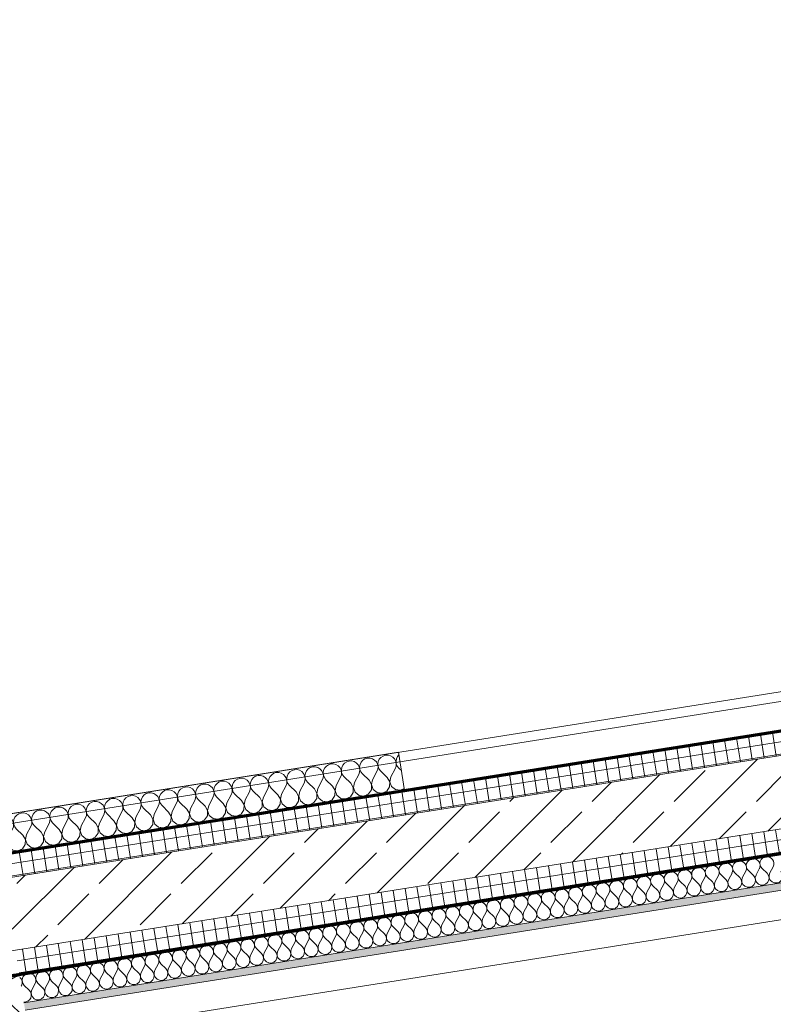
# Model space of a CAD drawing. Header units: millimetres. Extents: x 1523 to 74423, y -42059 to 10268.
# Tile 65 of 77: x 59191 to 60747, y -19723 to -17691. Entities that reach past the tile are written whole.
import ezdxf

# ---------------------------------------------------------------- set-up
doc = ezdxf.new("R2010")
doc.units = ezdxf.units.MM
for name, pattern in [('CAx_nichtHalbton', [20001.0584, 10000, -0.5292, 10000, -0.5292]), ('IMPORT-STRICHPUNKT _7_', [20, 10, -5, 0, -5]), ('Verdeckt 2x', [3.572, 2.3813, -1.1907])]:
    doc.linetypes.add(name, pattern=pattern)
for name, color, linetype, lineweight, true_color in [('90 A--Achsraster _1_50_', 7, 'IMPORT-STRICHPUNKT _7_', 13, 0x656565), ('97 A--Etiketten _ Deckensprung', 7, 'Continuous', 13, 0x656565), ('Neubau_10 A--Wand innen _tragend_', 7, 'Continuous', 13, 0x656565), ('Neubau_10 VSI--Wärmeschutz _veritkal_', 7, 'Continuous', 13, 0x656565), ('Neubau_20 A--Gründungsbelag', 7, 'Continuous', 13, 0x656565), ('Sockelbeschichtung Sprühnebel', 7, 'Continuous', 13, 0x656565), ('Xref_706_5_--_ÜP_-1_000_16_Übersichtsplan UG_IFC 2025_01_13_dwg', 7, 'Continuous', 13, 0x767676), ('XX', 7, 'Continuous', 18, 0x804040)]:
    doc.layers.add(name, color=color, linetype=linetype, lineweight=lineweight, true_color=true_color)
pattern_1 = [(95.336, (0, 0), (24.891662, 2.324905), []), (185.336, (0, 0), (-2.324905, 24.891662), [])]

# ---------------------------------------------------------------- blocks, each defined once
blk = doc.blocks.new('Xref_706_5_--_ÜP_-1_000_11_Übersichtsplan UG_IFC 2024_09_30_dwg__X304-41959874-SuD_-1UG gesamt Plot  - Blatt 1')
at = {"layer": 'Neubau_10 A--Wand innen _tragend_', "color": 9, "true_color": 0xcbcbcb, "flags": 128}
for points in [[(12015.1, -70849.4), (12017.6, -70850.3), (12028.8, -70848.7)], [(11922.9, -70853.7), (11922.8, -70855.1), (11924.5, -70864.2), (11928.6, -70872.4), (11934.8, -70879.2), (11942.6, -70884.1), (11951.4, -70886.6), (11960.6, -70886.6), (11969.5, -70884.1), (11977.3, -70879.3)], [(11995.9, -71278.8), (11988.1, -71283.7), (11979.2, -71286.2), (11970, -71286.1), (11961.2, -71283.6), (11953.4, -71278.8), (11947.2, -71272), (11943.1, -71263.7), (11941.4, -71254.7), (11942.3, -71245.5), (11945.6, -71237), (11951.1, -71229.6), (11958.4, -71224.1), (11967, -71220.7), (11976.2, -71219.8), (11985.2, -71221.5), (11993.4, -71225.6), (12021, -71244.3), (12036.3, -71249.9), (12052.3, -71247.6), (12065.4, -71238), (12072.4, -71223.3), (12071.7, -71207.1), (12063.3, -71193.2), (12049.4, -71184.8), (12033.2, -71184.1), (12018.5, -71191), (11992.8, -71212.3), (11985, -71217.1), (11976.1, -71219.6), (11966.9, -71219.6), (11958.1, -71217), (11950.3, -71212.2), (11944.1, -71205.4), (11940, -71197.1), (11938.3, -71188.1), (11939.1, -71178.9), (11942.5, -71170.4), (11948, -71163), (11955.3, -71157.5), (11963.9, -71154.1), (11973, -71153.2), (11982.1, -71154.9), (11990.3, -71159), (12017.9, -71177.7), (12033.2, -71183.3), (12049.2, -71181), (12062.3, -71171.4), (12069.3, -71156.8), (12068.6, -71140.5), (12060.2, -71126.6), (12046.3, -71118.2), (12030.1, -71117.5), (12015.4, -71124.4), (11989.7, -71145.7), (11981.9, -71150.5), (11973, -71153), (11963.8, -71153), (11955, -71150.4), (11947.2, -71145.6), (11941, -71138.8), (11936.9, -71130.5), (11935.2, -71121.5), (11936, -71112.3), (11939.4, -71103.8), (11944.9, -71096.4), (11952.2, -71090.9), (11960.8, -71087.5), (11969.9, -71086.7), (11979, -71088.3), (11987.2, -71092.4), (12014.8, -71111.1), (12030.1, -71116.7), (12046.1, -71114.4), (12059.2, -71104.8), (12066.2, -71090.2), (12065.5, -71073.9), (12057.1, -71060), (12043.2, -71051.7), (12027, -71050.9), (12012.3, -71057.8), (11986.6, -71079.1), (11978.8, -71083.9), (11969.9, -71086.4), (11960.7, -71086.4), (11951.9, -71083.8), (11944.1, -71079), (11937.9, -71072.2), (11933.8, -71064), (11932.1, -71054.9), (11932.9, -71045.8), (11936.3, -71037.2), (11941.8, -71029.8), (11949.1, -71024.3), (11957.7, -71020.9), (11966.8, -71020.1), (11975.9, -71021.7), (11984.1, -71025.8), (12011.7, -71044.5), (12027, -71050.1), (12043, -71047.8), (12056.1, -71038.2), (12063.1, -71023.6), (12062.4, -71007.3), (12054, -70993.4), (12040.1, -70985.1), (12023.9, -70984.3), (12009.2, -70991.3), (11983.5, -71012.5), (11975.7, -71017.3), (11966.8, -71019.8), (11957.6, -71019.8), (11948.8, -71017.2), (11941, -71012.4), (11934.8, -71005.6), (11930.7, -70997.4), (11929, -70988.3), (11929.8, -70979.2), (11933.2, -70970.6), (11938.7, -70963.2), (11946, -70957.7), (11954.6, -70954.3), (11963.7, -70953.5), (11972.8, -70955.1), (11981, -70959.2), (12008.6, -70977.9), (12023.8, -70983.5), (12039.9, -70981.2), (12053, -70971.6), (12060, -70957), (12059.3, -70940.8), (12050.9, -70926.8), (12037, -70918.5), (12020.8, -70917.7), (12006.1, -70924.7), (11980.4, -70945.9), (11972.6, -70950.7), (11963.7, -70953.2), (11954.5, -70953.2), (11945.7, -70950.6), (11937.9, -70945.8), (11931.7, -70939), (11927.6, -70930.8), (11925.9, -70921.7), (11926.7, -70912.6), (11930, -70904), (11935.6, -70896.6), (11942.9, -70891.1), (11951.5, -70887.7), (11960.6, -70886.9), (11969.7, -70888.5), (11977.9, -70892.6), (12005.5, -70911.3), (12020.7, -70916.9), (12036.8, -70914.6), (12049.9, -70905), (12056.9, -70890.4), (12056.1, -70874.2), (12047.8, -70860.2), (12033.9, -70851.9), (12017.7, -70851.1), (12003, -70858.1), (11977.3, -70879.3)], [(12062.7, -71377.7), (12071.6, -71371.2), (12078.6, -71356.5), (12077.9, -71340.3), (12069.5, -71326.4), (12055.6, -71318), (12039.4, -71317.2), (12024.7, -71324.2), (11999, -71345.4), (11991.2, -71350.3), (11982.3, -71352.8), (11973.1, -71352.7), (11964.3, -71350.2), (11956.5, -71345.4), (11950.3, -71338.6), (11946.2, -71330.3), (11944.5, -71321.3), (11945.4, -71312.1), (11948.7, -71303.6), (11954.2, -71296.2), (11961.5, -71290.6), (11970.1, -71287.3), (11979.3, -71286.4), (11988.3, -71288.1), (11996.5, -71292.2), (12024.1, -71310.9), (12039.4, -71316.5), (12055.4, -71314.2), (12068.5, -71304.6), (12075.5, -71289.9), (12074.8, -71273.7), (12066.4, -71259.8), (12052.5, -71251.4), (12036.3, -71250.7), (12021.6, -71257.6), (11995.9, -71278.8)], [(12031.8, -71379.2), (12027.2, -71377.5), (11999.7, -71358.8), (11991.4, -71354.7), (11982.4, -71353), (11973.2, -71353.9), (11964.6, -71357.2), (11957.3, -71362.8), (11951.8, -71370.1), (11948.5, -71378.7), (11948.1, -71383.1)]]:
    blk.add_lwpolyline(points, dxfattribs=at)
blk = doc.blocks.new('Xref_706_5_--_ÜP_-1_000_11_Übersichtsplan UG_IFC 2024_09_30_dwg__X375-41959947-SuD_-1UG gesamt Plot  - Blatt 1')
at = {"layer": 'Neubau_10 VSI--Wärmeschutz _veritkal_', "color": 9, "true_color": 0xcbcbcb, "flags": 128}
for points in [[(11626.1, -70021.6), (11628.8, -70029.8), (11626.4, -70040), (11619.1, -70047.3), (11609, -70049.7), (11599.1, -70046.5), (11583.3, -70035.8), (11578.6, -70033.4), (11573.4, -70032.5), (11568.2, -70033), (11563.3, -70034.9), (11559.1, -70038.1), (11556, -70042.3), (11554.1, -70047.2), (11553.6, -70052.4), (11554.6, -70057.6), (11556.9, -70062.3), (11560.4, -70066.2), (11564.9, -70068.9), (11570, -70070.4), (11575.2, -70070.4), (11580.3, -70069), (11584.7, -70066.2), (11599.4, -70054.1), (11609, -70049.9), (11619.3, -70051.3), (11627.3, -70058), (11630.6, -70067.9), (11628.2, -70078), (11620.9, -70085.4), (11610.7, -70087.8), (11600.9, -70084.5), (11585.1, -70073.8), (11580.4, -70071.5), (11575.2, -70070.5), (11570, -70071), (11565.1, -70072.9), (11560.9, -70076.1), (11557.7, -70080.3), (11555.8, -70085.2), (11555.4, -70090.5), (11556.3, -70095.6), (11558.7, -70100.3), (11562.2, -70104.2), (11566.7, -70107), (11571.7, -70108.4), (11577, -70108.4), (11582, -70107), (11586.5, -70104.3), (11601.2, -70092.1), (11610.7, -70087.9), (11621, -70089.4), (11629.1, -70096.1), (11632.4, -70105.9), (11630, -70116.1), (11622.6, -70123.4), (11612.5, -70125.8), (11602.6, -70122.6), (11586.9, -70111.9), (11582.2, -70109.5), (11577, -70108.6), (11571.8, -70109.1), (11566.9, -70111), (11562.7, -70114.2), (11559.5, -70118.4), (11557.6, -70123.3), (11557.1, -70128.5), (11558.1, -70133.7), (11560.4, -70138.4), (11564, -70142.3), (11568.5, -70145), (11573.5, -70146.5), (11578.8, -70146.5), (11583.8, -70145.1), (11588.3, -70142.3)], [(11555.7, -70024.9), (11558.7, -70028.1), (11563.1, -70030.9), (11568.2, -70032.3), (11573.4, -70032.3), (11578.5, -70030.9), (11583, -70028.1), (11588.8, -70023.3)], [(11588.3, -70142.3), (11603, -70130.2), (11612.5, -70126), (11622.8, -70127.5), (11630.8, -70134.1), (11634.1, -70144), (11631.8, -70154.1), (11624.4, -70161.5), (11614.3, -70163.9), (11604.4, -70160.6), (11588.6, -70149.9), (11583.9, -70147.6), (11578.8, -70146.6), (11573.5, -70147.1), (11568.6, -70149.1), (11564.4, -70152.2), (11561.3, -70156.4), (11559.4, -70161.3), (11558.9, -70166.6), (11559.9, -70171.7), (11562.2, -70176.4), (11565.8, -70180.3), (11570.2, -70183.1), (11575.3, -70184.5), (11580.5, -70184.5), (11585.6, -70183.1), (11590.1, -70180.4), (11604.8, -70168.2), (11614.3, -70164.1), (11624.6, -70165.5), (11632.6, -70172.2), (11635.9, -70182), (11633.5, -70192.2), (11626.2, -70199.5), (11616.1, -70202), (11606.2, -70198.7), (11590.4, -70188), (11585.7, -70185.6), (11580.5, -70184.7), (11575.3, -70185.2), (11570.4, -70187.1), (11566.2, -70190.3), (11563.1, -70194.5), (11561.2, -70199.4), (11560.7, -70204.6), (11561.7, -70209.8), (11564, -70214.5), (11567.5, -70218.4), (11572, -70221.1), (11577, -70222.6), (11582.3, -70222.6), (11587.4, -70221.2), (11591.8, -70218.4)], [(11591.8, -70218.4), (11606.5, -70206.3), (11616.1, -70202.1), (11626.4, -70203.6), (11634.4, -70210.2), (11637.7, -70220.1), (11635.3, -70230.2), (11628, -70237.6), (11617.8, -70240), (11607.9, -70236.7), (11592.2, -70226), (11587.5, -70223.7), (11582.3, -70222.8), (11577.1, -70223.2), (11572.2, -70225.2), (11568, -70228.3), (11564.8, -70232.5), (11562.9, -70237.4), (11562.5, -70242.7), (11563.4, -70247.8), (11565.8, -70252.5), (11569.3, -70256.4), (11573.8, -70259.2), (11578.8, -70260.6), (11584.1, -70260.7), (11589.1, -70259.2), (11593.6, -70256.5), (11608.3, -70244.3), (11617.8, -70240.2), (11628.1, -70241.6), (11636.1, -70248.3), (11639.5, -70258.1), (11637.1, -70268.3), (11629.7, -70275.7), (11619.6, -70278.1), (11609.7, -70274.8), (11594, -70264.1), (11589.3, -70261.8), (11584.1, -70260.8), (11578.9, -70261.3), (11574, -70263.2), (11569.8, -70266.4), (11566.6, -70270.6), (11564.7, -70275.5), (11564.2, -70280.7), (11565.2, -70285.9), (11567.5, -70290.6), (11571.1, -70294.5), (11575.5, -70297.2), (11580.6, -70298.7), (11585.9, -70298.7), (11590.9, -70297.3), (11595.4, -70294.5), (11610.1, -70282.4), (11619.6, -70278.2), (11629.9, -70279.7), (11637.9, -70286.3), (11641.2, -70296.2), (11638.9, -70306.3), (11631.5, -70313.7), (11621.4, -70316.1), (11611.5, -70312.8), (11595.7, -70302.1), (11591, -70299.8), (11585.9, -70298.9), (11580.6, -70299.4), (11575.7, -70301.3), (11571.5, -70304.4), (11568.4, -70308.6), (11566.5, -70313.5), (11566, -70318.8), (11567, -70323.9), (11569.3, -70328.6), (11572.9, -70332.5), (11577.3, -70335.3), (11582.4, -70336.7), (11587.6, -70336.8), (11592.7, -70335.3), (11597.2, -70332.6), (11611.8, -70320.5), (11621.4, -70316.3), (11631.7, -70317.7), (11639.7, -70324.4), (11643, -70334.3), (11640.6, -70344.4), (11633.3, -70351.8), (11623.1, -70354.2), (11613.3, -70350.9), (11597.5, -70340.2), (11592.8, -70337.9), (11587.6, -70336.9), (11582.4, -70337.4), (11577.5, -70339.3), (11573.3, -70342.5), (11570.2, -70346.7), (11568.3, -70351.6), (11567.8, -70356.8), (11568.7, -70362), (11571.1, -70366.7), (11574.6, -70370.6), (11579.1, -70373.4), (11584.1, -70374.8), (11589.4, -70374.8), (11594.5, -70373.4), (11598.9, -70370.6), (11613.6, -70358.5), (11623.2, -70354.3), (11633.5, -70355.8), (11641.5, -70362.4), (11644.8, -70372.3), (11642.4, -70382.4), (11635, -70389.8), (11624.9, -70392.2), (11615, -70388.9), (11599.3, -70378.2), (11594.6, -70375.9), (11589.4, -70375), (11584.2, -70375.5), (11579.3, -70377.4), (11575.1, -70380.5), (11571.9, -70384.7), (11570, -70389.6), (11569.6, -70394.9), (11570.5, -70400), (11572.9, -70404.8), (11576.4, -70408.6), (11580.9, -70411.4), (11585.9, -70412.9), (11591.2, -70412.9), (11596.2, -70411.4), (11600.7, -70408.7)], [(11600.7, -70408.7), (11615.4, -70396.6), (11624.9, -70392.4), (11635.2, -70393.8), (11643.2, -70400.5), (11646.5, -70410.4), (11644.2, -70420.5), (11636.8, -70427.9), (11626.7, -70430.3), (11616.8, -70427), (11601.1, -70416.3), (11596.3, -70414), (11591.2, -70413), (11585.9, -70413.5), (11581.1, -70415.4), (11576.9, -70418.6), (11573.7, -70422.8), (11571.8, -70427.7), (11571.3, -70432.9), (11572.3, -70438.1), (11574.6, -70442.8), (11578.2, -70446.7), (11582.6, -70449.5), (11587.7, -70450.9), (11592.9, -70450.9), (11598, -70449.5), (11602.5, -70446.7), (11617.2, -70434.6), (11626.7, -70430.4), (11637, -70431.9), (11645, -70438.5), (11648.3, -70448.4), (11645.9, -70458.6), (11638.6, -70465.9), (11628.5, -70468.3), (11618.6, -70465.1), (11602.8, -70454.4), (11598.1, -70452), (11593, -70451.1), (11587.7, -70451.6), (11582.8, -70453.5), (11578.6, -70456.7), (11575.5, -70460.9), (11573.6, -70465.8), (11573.1, -70471), (11574.1, -70476.2), (11576.4, -70480.9), (11579.9, -70484.7), (11584.4, -70487.5), (11589.5, -70489), (11594.7, -70489), (11599.8, -70487.5), (11604.3, -70484.8), (11618.9, -70472.7), (11628.5, -70468.5), (11638.8, -70469.9), (11646.8, -70476.6), (11650.1, -70486.5), (11647.7, -70496.6), (11640.4, -70504), (11630.2, -70506.4), (11620.4, -70503.1), (11604.6, -70492.4), (11599.9, -70490.1), (11594.7, -70489.1), (11589.5, -70489.6), (11584.6, -70491.5), (11580.4, -70494.7), (11577.2, -70498.9), (11575.4, -70503.8), (11574.9, -70509), (11575.8, -70514.2), (11578.2, -70518.9), (11581.7, -70522.8), (11586.2, -70525.6), (11591.2, -70527), (11596.5, -70527), (11601.5, -70525.6), (11606, -70522.8), (11620.7, -70510.7), (11630.2, -70506.5), (11640.6, -70508), (11648.6, -70514.7), (11651.9, -70524.5), (11649.5, -70534.7), (11642.1, -70542), (11632, -70544.4), (11622.1, -70541.2), (11606.4, -70530.5), (11601.7, -70528.1), (11596.5, -70527.2), (11591.3, -70527.7), (11586.4, -70529.6), (11582.2, -70532.8), (11579, -70537), (11577.1, -70541.9), (11576.6, -70547.1), (11577.6, -70552.3), (11580, -70557), (11583.5, -70560.9), (11588, -70563.6), (11593, -70565.1), (11598.3, -70565.1), (11603.3, -70563.7), (11607.8, -70560.9)], [(11607.8, -70560.9), (11622.5, -70548.8), (11632, -70544.6), (11642.3, -70546.1), (11650.3, -70552.7), (11653.6, -70562.6), (11651.3, -70572.7), (11643.9, -70580.1), (11633.8, -70582.5), (11623.9, -70579.2), (11608.2, -70568.5), (11603.4, -70566.2), (11598.3, -70565.2), (11593, -70565.7), (11588.1, -70567.6), (11584, -70570.8), (11580.8, -70575), (11578.9, -70579.9), (11578.4, -70585.2), (11579.4, -70590.3), (11581.7, -70595), (11585.3, -70598.9), (11589.7, -70601.7), (11594.8, -70603.1), (11600, -70603.1), (11605.1, -70601.7), (11609.6, -70599)], [(11609.6, -70599), (11624.3, -70586.8), (11633.8, -70582.6), (11644.1, -70584.1), (11652.1, -70590.8), (11655.4, -70600.6), (11653, -70610.8), (11645.7, -70618.1), (11635.6, -70620.5), (11625.7, -70617.3), (11609.9, -70606.6), (11605.2, -70604.2), (11600, -70603.3), (11594.8, -70603.8), (11589.9, -70605.7), (11585.7, -70608.9), (11582.6, -70613.1), (11580.7, -70618), (11580.2, -70623.2), (11581.2, -70628.4), (11583.5, -70633.1), (11587, -70637), (11591.5, -70639.7), (11596.6, -70641.2), (11601.8, -70641.2), (11606.9, -70639.8), (11611.3, -70637), (11626, -70624.9), (11635.6, -70620.7), (11645.9, -70622.2), (11653.9, -70628.8), (11657.2, -70638.7), (11654.8, -70648.8), (11647.5, -70656.2), (11637.3, -70658.6), (11627.5, -70655.3), (11611.7, -70644.6), (11607, -70642.3), (11601.8, -70641.3), (11596.6, -70641.8), (11591.7, -70643.8), (11587.5, -70646.9), (11584.3, -70651.1), (11582.4, -70656), (11582, -70661.3), (11582.9, -70666.4), (11585.3, -70671.1), (11588.8, -70675), (11593.3, -70677.8), (11598.3, -70679.2), (11603.6, -70679.2), (11608.6, -70677.8), (11613.1, -70675.1), (11627.8, -70662.9), (11637.3, -70658.8), (11647.7, -70660.2), (11655.7, -70666.9), (11659, -70676.7), (11656.6, -70686.9), (11649.2, -70694.2), (11639.1, -70696.7), (11629.2, -70693.4), (11613.5, -70682.7), (11608.8, -70680.3), (11603.6, -70679.4), (11598.4, -70679.9), (11593.5, -70681.8), (11589.3, -70685), (11586.1, -70689.2), (11584.2, -70694.1), (11583.7, -70699.3), (11584.7, -70704.5), (11587, -70709.2), (11590.6, -70713.1), (11595.1, -70715.8), (11600.1, -70717.3), (11605.4, -70717.3), (11610.4, -70715.9), (11614.9, -70713.1), (11629.6, -70701), (11639.1, -70696.8), (11649.4, -70698.3), (11657.4, -70704.9), (11660.7, -70714.8), (11658.4, -70724.9), (11651, -70732.3), (11640.9, -70734.7), (11631, -70731.4), (11615.2, -70720.7), (11610.5, -70718.4), (11605.4, -70717.5), (11600.1, -70718), (11595.2, -70719.9), (11591, -70723), (11587.9, -70727.2), (11586, -70732.1), (11585.5, -70737.4), (11586.5, -70742.5), (11588.8, -70747.2), (11592.4, -70751.1), (11596.8, -70753.9), (11601.9, -70755.3), (11607.1, -70755.4), (11612.2, -70753.9), (11616.7, -70751.2), (11631.4, -70739), (11640.9, -70734.9), (11651.2, -70736.3), (11659.2, -70743), (11662.5, -70752.8), (11660.1, -70763), (11652.8, -70770.4), (11642.7, -70772.8), (11632.8, -70769.5), (11617, -70758.8), (11612.3, -70756.5), (11607.1, -70755.5), (11601.9, -70756), (11597, -70757.9), (11592.8, -70761.1), (11589.7, -70765.3), (11587.8, -70770.2), (11587.3, -70775.4), (11588.3, -70780.6), (11590.6, -70785.3), (11594.1, -70789.2), (11598.6, -70791.9), (11603.7, -70793.4), (11608.9, -70793.4), (11614, -70792), (11618.4, -70789.2), (11633.1, -70777.1), (11642.7, -70772.9), (11653, -70774.4), (11661, -70781), (11664.3, -70790.9), (11661.9, -70801), (11654.6, -70808.4), (11644.4, -70810.8), (11634.5, -70807.5), (11618.8, -70796.8), (11614.1, -70794.5), (11608.9, -70793.6), (11603.7, -70794.1), (11598.8, -70796), (11594.6, -70799.1), (11591.4, -70803.3), (11589.5, -70808.2), (11589.1, -70813.5), (11590, -70818.6), (11592.4, -70823.3), (11595.9, -70827.2), (11600.4, -70830), (11605.4, -70831.4), (11610.7, -70831.5), (11615.7, -70830), (11620.2, -70827.3)], [(11620.2, -70827.3), (11634.9, -70815.2), (11644.4, -70811), (11654.7, -70812.4), (11662.7, -70819.1), (11666.1, -70829), (11663.7, -70839.1), (11656.3, -70846.5), (11646.2, -70848.9), (11636.3, -70845.6), (11620.6, -70834.9), (11615.9, -70832.6), (11610.7, -70831.6), (11605.5, -70832.1), (11600.6, -70834), (11596.4, -70837.2), (11593.2, -70841.4), (11591.3, -70846.3), (11590.8, -70851.5), (11591.8, -70856.7), (11594.1, -70861.4), (11597.7, -70865.3), (11602.1, -70868.1), (11603.9, -70868.5)], [(11667.4, -70865.6), (11664.5, -70857.1), (11656.5, -70850.5), (11646.2, -70849), (11636.7, -70853.2), (11622, -70865.3), (11617.8, -70867.9)]]:
    blk.add_lwpolyline(points, dxfattribs=at)
blk = doc.blocks.new('Xref_706_5_--_ÜP_-1_000_11_Übersichtsplan UG_IFC 2024_09_30_dwg__X381-41959954-SuD_-1UG gesamt Plot  - Blatt 1')
at = {"layer": 'Neubau_10 A--Wand innen _tragend_', "color": 9, "true_color": 0xcbcbcb}
for p, q in [((11882.3, -69290.6), (11870.5, -69282.5)), ((11882.6, -69296.3), (11871.5, -69305.4)), ((11883.6, -69319.1), (11871.8, -69311.1)), ((11883.9, -69324.8), (11872.9, -69333.9)), ((11885, -69347.6), (11873.1, -69339.6)), ((11885.2, -69353.3), (11874.2, -69362.4)), ((11886.3, -69376.2), (11874.5, -69368.1)), ((11886.6, -69381.9), (11875.5, -69391)), ((11887.6, -69404.7), (11875.8, -69396.7)), ((11887.9, -69410.4), (11876.9, -69419.5)), ((11888.9, -69433.3), (11877.1, -69425.2)), ((11889.2, -69439), (11878.2, -69448.1)), ((11890.3, -69461.8), (11878.5, -69453.8)), ((11890.5, -69467.5), (11879.5, -69476.6)), ((11891.6, -69490.3), (11879.8, -69482.3)), ((11891.9, -69496), (11880.9, -69505.1)), ((11892.9, -69518.9), (11881.1, -69510.8)), ((11893.2, -69524.6), (11882.2, -69533.7)), ((11894.3, -69547.4), (11882.4, -69539.4)), ((11894.5, -69553.1), (11883.5, -69562.2)), ((11895.6, -69576), (11883.8, -69567.9)), ((11895.9, -69581.7), (11884.8, -69590.8)), ((11896.9, -69604.5), (11885.1, -69596.5)), ((11897.2, -69610.2), (11886.2, -69619.3)), ((11898.3, -69633), (11886.4, -69625)), ((11898.5, -69638.7), (11887.5, -69647.8)), ((11899.6, -69661.6), (11887.8, -69653.6)), ((11899.9, -69667.3), (11888.8, -69676.4)), ((11900.9, -69690.1), (11889.1, -69682.1)), ((11901.2, -69695.8), (11890.2, -69704.9)), ((11902.2, -69718.7), (11890.4, -69710.6)), ((11902.5, -69724.4), (11891.5, -69733.5)), ((11903.6, -69747.2), (11891.8, -69739.2)), ((11903.8, -69752.9), (11892.8, -69762)), ((11904.9, -69775.7), (11893.1, -69767.7)), ((11905.2, -69781.5), (11894.2, -69790.5)), ((11906.2, -69804.3), (11894.4, -69796.3)), ((11906.5, -69810), (11895.5, -69819.1)), ((11907.6, -69832.8), (11895.7, -69824.8)), ((11907.8, -69838.5), (11896.8, -69847.6)), ((11908.9, -69861.4), (11897.1, -69853.3)), ((11909.2, -69867.1), (11898.1, -69876.2)), ((11910.2, -69889.9), (11898.4, -69881.9)), ((11910.5, -69895.6), (11899.5, -69904.7)), ((11911.6, -69918.4), (11899.7, -69910.4)), ((11911.8, -69924.2), (11900.8, -69933.2)), ((11912.9, -69947), (11901.1, -69939)), ((11913.2, -69952.7), (11902.1, -69961.8)), ((11914.2, -69975.5), (11902.4, -69967.5)), ((11914.5, -69981.2), (11903.5, -69990.3)), ((11915.5, -70004.1), (11903.7, -69996)), ((11915.8, -70009.8), (11904.8, -70018.9)), ((11916.9, -70032.6), (11905.1, -70024.6)), ((11917.1, -70038.3), (11906.1, -70047.4)), ((11918.2, -70061.1), (11906.4, -70053.1)), ((11918.5, -70066.9), (11907.5, -70075.9)), ((11919.5, -70089.7), (11907.7, -70081.7)), ((11919.8, -70095.4), (11908.8, -70104.5)), ((11920.9, -70118.2), (11909, -70110.2)), ((11921.1, -70123.9), (11910.1, -70133)), ((11922.2, -70146.8), (11910.4, -70138.7)), ((11922.5, -70152.5), (11911.4, -70161.6)), ((11923.5, -70175.3), (11911.7, -70167.3)), ((11923.8, -70181), (11912.8, -70190.1)), ((11924.9, -70203.8), (11913, -70195.8)), ((11925.1, -70209.6), (11914.1, -70218.7)), ((11926.2, -70232.4), (11914.4, -70224.4)), ((11926.5, -70238.1), (11915.4, -70247.2)), ((11927.5, -70260.9), (11915.7, -70252.9)), ((11927.8, -70266.6), (11916.8, -70275.7)), ((11928.8, -70289.5), (11917, -70281.4)), ((11929.1, -70295.2), (11918.1, -70304.3)), ((11930.2, -70318), (11918.4, -70310)), ((11930.4, -70323.7), (11919.4, -70332.8)), ((11931.5, -70346.6), (11919.7, -70338.5)), ((11931.8, -70352.3), (11920.8, -70361.4)), ((11932.8, -70375.1), (11921, -70367.1)), ((11933.1, -70380.8), (11922.1, -70389.9)), ((11934.2, -70403.6), (11922.3, -70395.6)), ((11934.4, -70409.3), (11923.4, -70418.4)), ((11935.5, -70432.2), (11923.7, -70424.1)), ((11935.8, -70437.9), (11924.7, -70447)), ((11936.8, -70460.7), (11925, -70452.7)), ((11937.1, -70466.4), (11926.1, -70475.5)), ((11938.2, -70489.3), (11926.3, -70481.2)), ((11938.4, -70495), (11927.4, -70504.1)), ((11939.5, -70517.8), (11927.7, -70509.8)), ((11939.8, -70523.5), (11928.7, -70532.6)), ((11940.8, -70546.3), (11929, -70538.3)), ((11941.1, -70552), (11930.1, -70561.1)), ((11942.1, -70574.9), (11930.3, -70566.8)), ((11942.4, -70580.6), (11931.4, -70589.7)), ((11943.5, -70603.4), (11931.7, -70595.4)), ((11943.7, -70609.1), (11932.7, -70618.2)), ((11944.8, -70632), (11933, -70623.9)), ((11945.1, -70637.7), (11934.1, -70646.8)), ((11946.1, -70660.5), (11934.3, -70652.5)), ((11946.4, -70666.2), (11935.4, -70675.3)), ((11947.5, -70689), (11935.7, -70681)), ((11947.7, -70694.7), (11936.7, -70703.8)), ((11948.8, -70717.6), (11937, -70709.5)), ((11949.1, -70723.3), (11938, -70732.4)), ((11950.1, -70746.1), (11938.3, -70738.1)), ((11950.4, -70751.8), (11939.4, -70760.9)), ((11951.5, -70774.7), (11939.6, -70766.6)), ((11951.7, -70780.4), (11940.7, -70789.5)), ((11952.8, -70803.2), (11941, -70795.2)), ((11953.1, -70808.9), (11942, -70818)), ((11954.1, -70831.7), (11942.3, -70823.7)), ((11954.4, -70837.4), (11943.4, -70846.5)), ((11944.3, -70852.7), (11943.6, -70852.3))]:
    blk.add_line(p, q, dxfattribs=at)
for centre, start, end in [((11862.4, -69294.3), 55.7982, 182.6681), ((11890.3, -69278.7), 235.7982, 129.538), ((11862.4, -69294.3), 182.6681, 309.538), ((11891.7, -69307.3), 235.7982, 129.538), ((11863.8, -69322.9), 55.7982, 182.6681), ((11863.8, -69322.9), 182.6681, 309.538), ((11893, -69335.8), 235.7982, 129.538), ((11865.1, -69351.4), 55.7982, 182.6681), ((11865.1, -69351.4), 182.6681, 309.538), ((11866.4, -69380), 55.7982, 182.6681), ((11894.3, -69364.4), 235.7982, 129.538), ((11866.4, -69380), 182.6681, 309.538), ((11895.6, -69392.9), 235.7982, 129.538), ((11867.8, -69408.5), 55.7982, 182.6681), ((11867.8, -69408.5), 182.6681, 309.538), ((11869.1, -69437), 55.7982, 182.6681), ((11897, -69421.4), 235.7982, 129.538), ((11869.1, -69437), 182.6681, 309.538), ((11898.3, -69450), 235.7982, 129.538), ((11870.4, -69465.6), 55.7982, 182.6681), ((11870.4, -69465.6), 182.6681, 309.538), ((11899.6, -69478.5), 235.7982, 129.538), ((11871.8, -69494.1), 55.7982, 182.6681), ((11871.8, -69494.1), 182.6681, 309.538), ((11901, -69507.1), 235.7982, 129.538), ((11873.1, -69522.7), 55.7982, 182.6681), ((11873.1, -69522.7), 182.6681, 309.538), ((11902.3, -69535.6), 235.7982, 129.538), ((11874.4, -69551.2), 55.7982, 182.6681), ((11874.4, -69551.2), 182.6681, 309.538), ((11875.7, -69579.7), 55.7982, 182.6681), ((11903.6, -69564.1), 235.7982, 129.538), ((11875.7, -69579.7), 182.6681, 309.538), ((11905, -69592.7), 235.7982, 129.538), ((11877.1, -69608.3), 55.7982, 182.6681), ((11877.1, -69608.3), 182.6681, 309.538), ((11906.3, -69621.2), 235.7982, 129.538), ((11878.4, -69636.8), 55.7982, 182.6681), ((11878.4, -69636.8), 182.6681, 309.538), ((11907.6, -69649.8), 235.7982, 129.538), ((11879.7, -69665.4), 55.7982, 182.6681), ((11879.7, -69665.4), 182.6681, 309.538), ((11908.9, -69678.3), 235.7982, 129.538), ((11881.1, -69693.9), 55.7982, 182.6681), ((11881.1, -69693.9), 182.6681, 309.538), ((11882.4, -69722.4), 55.7982, 182.6681), ((11910.3, -69706.8), 235.7982, 129.538), ((11882.4, -69722.4), 182.6681, 309.538), ((11911.6, -69735.4), 235.7982, 129.538), ((11883.7, -69751), 55.7982, 182.6681), ((11883.7, -69751), 182.6681, 309.538), ((11912.9, -69763.9), 235.7982, 129.538), ((11885.1, -69779.5), 55.7982, 182.6681), ((11885.1, -69779.5), 182.6681, 309.538), ((11914.3, -69792.5), 235.7982, 129.538), ((11886.4, -69808.1), 55.7982, 182.6681), ((11886.4, -69808.1), 182.6681, 309.538), ((11915.6, -69821), 235.7982, 129.538), ((11887.7, -69836.6), 55.7982, 182.6681), ((11887.7, -69836.6), 182.6681, 309.538), ((11889, -69865.1), 55.7982, 182.6681), ((11916.9, -69849.5), 235.7982, 129.538), ((11889, -69865.1), 182.6681, 309.538), ((11918.3, -69878.1), 235.7982, 129.538), ((11890.4, -69893.7), 55.7982, 182.6681), ((11919.6, -69906.6), 235.7982, 129.538), ((11890.4, -69893.7), 182.6681, 309.538), ((11891.7, -69922.2), 55.7982, 182.6681), ((11891.7, -69922.2), 182.6681, 309.538), ((11920.9, -69935.2), 235.7982, 129.538), ((11893, -69950.8), 55.7982, 182.6681), ((11893, -69950.8), 182.6681, 309.538), ((11922.2, -69963.7), 235.7982, 129.538), ((11894.4, -69979.3), 55.7982, 182.6681), ((11894.4, -69979.3), 182.6681, 309.538), ((11895.7, -70007.9), 55.7982, 182.6681), ((11923.6, -69992.3), 235.7982, 129.538), ((11895.7, -70007.9), 182.6681, 309.538), ((11924.9, -70020.8), 235.7982, 129.538), ((11897, -70036.4), 55.7982, 182.6681), ((11926.2, -70049.3), 235.7982, 129.538), ((11897, -70036.4), 182.6681, 309.538), ((11898.4, -70064.9), 55.7982, 182.6681), ((11898.4, -70064.9), 182.6681, 309.538), ((11927.6, -70077.9), 235.7982, 129.538), ((11899.7, -70093.5), 55.7982, 182.6681), ((11899.7, -70093.5), 182.6681, 309.538), ((11928.9, -70106.4), 235.7982, 129.538), ((11901, -70122), 55.7982, 182.6681), ((11901, -70122), 182.6681, 309.538), ((11902.3, -70150.6), 55.7982, 182.6681), ((11930.2, -70135), 235.7982, 129.538), ((11902.3, -70150.6), 182.6681, 309.538), ((11931.6, -70163.5), 235.7982, 129.538), ((11903.7, -70179.1), 55.7982, 182.6681), ((11932.9, -70192), 235.7982, 129.538), ((11903.7, -70179.1), 182.6681, 309.538), ((11905, -70207.6), 55.7982, 182.6681), ((11905, -70207.6), 182.6681, 309.538), ((11934.2, -70220.6), 235.7982, 129.538), ((11906.3, -70236.2), 55.7982, 182.6681), ((11906.3, -70236.2), 182.6681, 309.538), ((11935.5, -70249.1), 235.7982, 129.538), ((11907.7, -70264.7), 55.7982, 182.6681), ((11907.7, -70264.7), 182.6681, 309.538), ((11909, -70293.3), 55.7982, 182.6681), ((11936.9, -70277.7), 235.7982, 129.538), ((11909, -70293.3), 182.6681, 309.538), ((11938.2, -70306.2), 235.7982, 129.538), ((11910.3, -70321.8), 55.7982, 182.6681), ((11939.5, -70334.7), 235.7982, 129.538), ((11910.3, -70321.8), 182.6681, 309.538), ((11911.7, -70350.3), 55.7982, 182.6681), ((11911.7, -70350.3), 182.6681, 309.538), ((11940.9, -70363.3), 235.7982, 129.538), ((11913, -70378.9), 55.7982, 182.6681), ((11913, -70378.9), 182.6681, 309.538), ((11942.2, -70391.8), 235.7982, 129.538), ((11914.3, -70407.4), 55.7982, 182.6681), ((11914.3, -70407.4), 182.6681, 309.538), ((11915.6, -70436), 55.7982, 182.6681), ((11943.5, -70420.4), 235.7982, 129.538), ((11915.6, -70436), 182.6681, 309.538), ((11944.9, -70448.9), 235.7982, 129.538), ((11917, -70464.5), 55.7982, 182.6681), ((11946.2, -70477.4), 235.7982, 129.538), ((11917, -70464.5), 182.6681, 309.538), ((11918.3, -70493), 55.7982, 182.6681), ((11918.3, -70493), 182.6681, 309.538), ((11947.5, -70506), 235.7982, 129.538), ((11919.6, -70521.6), 55.7982, 182.6681), ((11919.6, -70521.6), 182.6681, 309.538), ((11948.8, -70534.5), 235.7982, 129.538), ((11921, -70550.1), 55.7982, 182.6681), ((11921, -70550.1), 182.6681, 309.538), ((11922.3, -70578.7), 55.7982, 182.6681), ((11950.2, -70563.1), 235.7982, 129.538), ((11922.3, -70578.7), 182.6681, 309.538), ((11951.5, -70591.6), 235.7982, 129.538), ((11923.6, -70607.2), 55.7982, 182.6681), ((11923.6, -70607.2), 182.6681, 309.538), ((11925, -70635.7), 55.7982, 182.6681), ((11952.8, -70620.1), 235.7982, 129.538), ((11925, -70635.7), 182.6681, 309.538), ((11954.2, -70648.7), 235.7982, 129.538), ((11926.3, -70664.3), 55.7982, 182.6681), ((11926.3, -70664.3), 182.6681, 309.538), ((11955.5, -70677.2), 235.7982, 129.538), ((11927.6, -70692.8), 55.7982, 182.6681), ((11927.6, -70692.8), 182.6681, 309.538), ((11929, -70721.4), 55.7982, 182.6681), ((11956.8, -70705.8), 235.7982, 129.538), ((11929, -70721.4), 182.6681, 309.538), ((11958.2, -70734.3), 235.7982, 129.538), ((11930.3, -70749.9), 55.7982, 182.6681), ((11930.3, -70749.9), 182.6681, 309.538), ((11931.6, -70778.4), 55.7982, 182.6681), ((11959.5, -70762.8), 235.7982, 129.538), ((11931.6, -70778.4), 182.6681, 309.538), ((11960.8, -70791.4), 235.7982, 129.538), ((11932.9, -70807), 55.7982, 182.6681), ((11932.9, -70807), 182.6681, 309.538), ((11962.1, -70819.9), 235.7982, 129.538), ((11934.3, -70835.5), 55.7982, 182.6681), ((11934.3, -70835.5), 182.6681, 309.538), ((11963.5, -70848.5), 349.2372, 129.538), ((11935.6, -70864.1), 55.7982, 132.5173)]:
    blk.add_arc(centre, 14.3, start, end, dxfattribs=at)
blk = doc.blocks.new('Xref_706_5_--_ÜP_-1_000_11_Übersichtsplan UG_IFC 2024_09_30_dwg_Standard-Rastermarker_7-V4-SuD_-1UG gesamt Plot  - Blatt 1')
at = {"layer": '90 A--Achsraster _1_50_', "color": 9, "true_color": 0xcbcbcb}
blk.add_line((0, 0), (53642.7, 0), dxfattribs=at)
blk = doc.blocks.new('Xref_706_5_--_ÜP_-1_000_16_Übersichtsplan UG_IFC 2025_01_13_dwg-35469238-SuD_-1UG gesamt Plot  - Blatt 1')
at = {"layer": 'Neubau_10 A--Wand innen _tragend_', "true_color": 0xcbcbcb}
h = blk.add_hatch(dxfattribs=at)
h.set_pattern_fill('FP_11', color=9, style=0, pattern_type=2)
h.set_pattern_definition(pattern_1)
h.paths.add_polyline_path([(15204.8, -70222.2), (14332.9, -60887.8), (14283.1, -60892.5), (15155, -70226.8)])
h = blk.add_hatch(dxfattribs=at)
h.set_pattern_fill('FP_12', color=9, style=0, pattern_type=2)
h.set_pattern_definition([(86.336, (0, 0), (-86.42598, 5.53439), [0, -50]), (86.336, (-41.615, 27.72), (-86.42598, 5.53439), [0, -50])])
h.paths.add_polyline_path([(15279.5, -70215.2), (14407.6, -60880.8), (14392.6, -60882.2), (15264.5, -70216.6)])
h = blk.add_hatch(dxfattribs=at)
h.set_pattern_fill('FP_11', color=9, style=0, pattern_type=2)
h.set_pattern_definition(pattern_1)
h.paths.add_polyline_path([(15005.7, -70240.8), (14133.8, -60906.4), (14084, -60911.1), (14955.9, -70245.4), (14958.2, -70245.2)])
h = blk.add_hatch(dxfattribs=at)
h.set_pattern_fill('FP_5', color=9, style=0, pattern_type=2)
h.set_pattern_definition([(131.336, (0, 0), (90.10192, 79.25683), []), (131.336, (-45.05, -39.63), (90.10192, 79.25683), [90, -30])])
h.paths.add_polyline_path([(15155, -70226.8), (14775.3, -66161.6), (14283.1, -60892.5), (14133.8, -60906.4), (15005.7, -70240.8), (15089.2, -70233)])
at = {"layer": '97 A--Etiketten _ Deckensprung', "color": 9, "true_color": 0xcbcbcb, "flags": 128}
blk.add_lwpolyline([(9841, -66560.1), (13066.9, -66258.8), (13030.7, -65870.5), (14285.2, -65753.3), (14321.5, -66141.6), (14570.4, -66118.4), (15818.9, -79485.2), (16207.2, -79448.9), (16324.4, -80703.5), (15936.1, -80739.7), (15993.3, -81352.1), (23435.9, -80656.9), (23399.6, -80268.6), (24654.2, -80151.4), (24690.4, -80539.7), (29733.5, -80068.7)], dxfattribs=at)
at = {"layer": 'Neubau_10 A--Wand innen _tragend_', "color": 9, "true_color": 0xcbcbcb, "flags": 128}
for points in [[(15254.1, -70749.9), (15204.8, -70222.2), (14332.9, -60887.8), (14331.5, -60872.9), (14406.2, -60865.9), (14407.6, -60880.8), (15279.5, -70215.2)], [(15264.5, -70216.6), (14392.6, -60882.2), (14084, -60911.1), (14955.9, -70245.4), (15005.2, -70773.1), (15408.4, -70735.5), (15359.1, -70207.8)], [(15054.9, -70768.5), (15005.7, -70240.8), (14133.8, -60906.4)], [(15204.3, -70754.5), (15155, -70226.8), (14283.1, -60892.5)]]:
    blk.add_lwpolyline(points, dxfattribs=at)
at = {"layer": 'Neubau_10 VSI--Wärmeschutz _veritkal_', "color": 9, "true_color": 0xcbcbcb, "flags": 128}
blk.add_lwpolyline([(14547.1, -65869.5), (14467.5, -65877), (14890.6, -70407.2), (14970.3, -70399.7)], close=True, dxfattribs=at)
blk.add_lwpolyline([(14955.9, -70245.4), (14877.3, -69404.1), (14797.6, -69411.5), (14876.2, -70252.9), (14797.6, -69411.5)], dxfattribs=at)
at = {"layer": 'Neubau_20 A--Gründungsbelag', "color": 9, "true_color": 0xcbcbcb, "flags": 128}
for points in [[(10539.6, -70813.6), (14970.3, -70399.7), (14084, -60911.1), (14332.9, -60887.8), (14122.7, -58637.6), (13873.8, -58660.8), (13716.5, -56976.5)], [(13969.1, -56992.6), (15254.1, -70749.9), (15005.2, -70773.1), (15122.3, -72027.7), (15371.3, -72004.4), (16703.5, -86267.3), (16454.6, -86290.6), (16641.5, -88291.9), (16890.4, -88268.6), (16916.5, -88547.4), (22193.5, -88054.5), (22437.6, -90668.1), (22188.7, -90691.4), (22375.7, -92692.7), (22624.6, -92669.4), (23571.2, -102803.9)]]:
    blk.add_lwpolyline(points, dxfattribs=at)
at = {"layer": 'Sockelbeschichtung Sprühnebel', "color": 9, "true_color": 0xcbcbcb, "flags": 128}
for points in [[(22552.8, -95234.7), (21913.7, -88392), (16636.6, -88884.9), (13655.8, -56972.6)], [(14105.5, -57001.4), (15333.6, -70149.9), (15413.3, -70142.4), (17110.5, -88313.3), (22387.6, -87820.4), (23085.7, -95294.5), (22931.4, -95308.9), (23637.6, -102869.5), (23263.1, -102839), (23043.5, -100488.1)]]:
    blk.add_lwpolyline(points, dxfattribs=at)
for name, p, rotation in [('Xref_706_5_--_ÜP_-1_000_11_Übersichtsplan UG_IFC 2024_09_30_dwg_Standard-Rastermarker_7-V4-SuD_-1UG gesamt Plot  - Blatt 1', (18705.3, -110386.7), 95.33628353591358), ('Xref_706_5_--_ÜP_-1_000_11_Übersichtsplan UG_IFC 2024_09_30_dwg__X381-41959954-SuD_-1UG gesamt Plot  - Blatt 1', (0, 0), 2.668141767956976), ('Xref_706_5_--_ÜP_-1_000_11_Übersichtsplan UG_IFC 2024_09_30_dwg__X375-41959947-SuD_-1UG gesamt Plot  - Blatt 1', (0, 0), 2.668141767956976), ('Xref_706_5_--_ÜP_-1_000_11_Übersichtsplan UG_IFC 2024_09_30_dwg__X304-41959874-SuD_-1UG gesamt Plot  - Blatt 1', (0, 0), 2.668141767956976)]:
    blk.add_blockref(name, p, dxfattribs=dict(rotation=rotation))

msp = doc.modelspace()

# ---------------------------------------------------------------- linework, layer by layer
at = {"layer": 'XX', "color": 9, "linetype": 'Verdeckt 2x', "true_color": 0xc0c0c0}
for p, q in [((58997.875, -19438.262), (72313.612, -17329.257)), ((43273.221, -22180.149), (72313.612, -17580.603))]:
    msp.add_line(p, q, dxfattribs=at)
at = {"layer": 'XX', "color": 7, "linetype": 'CAx_nichtHalbton', "lineweight": 70, "true_color": 0xffffff}
for p, q in [((59150.966, -19414.015), (72313.612, -17329.257)), ((41164.763, -22515.866), (72313.612, -17582.373))]:
    msp.add_line(p, q, dxfattribs=at)

# ---------------------------------------------------------------- block references
at = {"layer": 'Xref_706_5_--_ÜP_-1_000_16_Übersichtsplan UG_IFC 2025_01_13_dwg', "color": 9, "true_color": 0xcbcbcb, "rotation": 273.663716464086}
msp.add_blockref('Xref_706_5_--_ÜP_-1_000_16_Übersichtsplan UG_IFC 2025_01_13_dwg-35469238-SuD_-1UG gesamt Plot  - Blatt 1', (128297.139, 0), dxfattribs=at)

doc.saveas('drawing.dxf')
